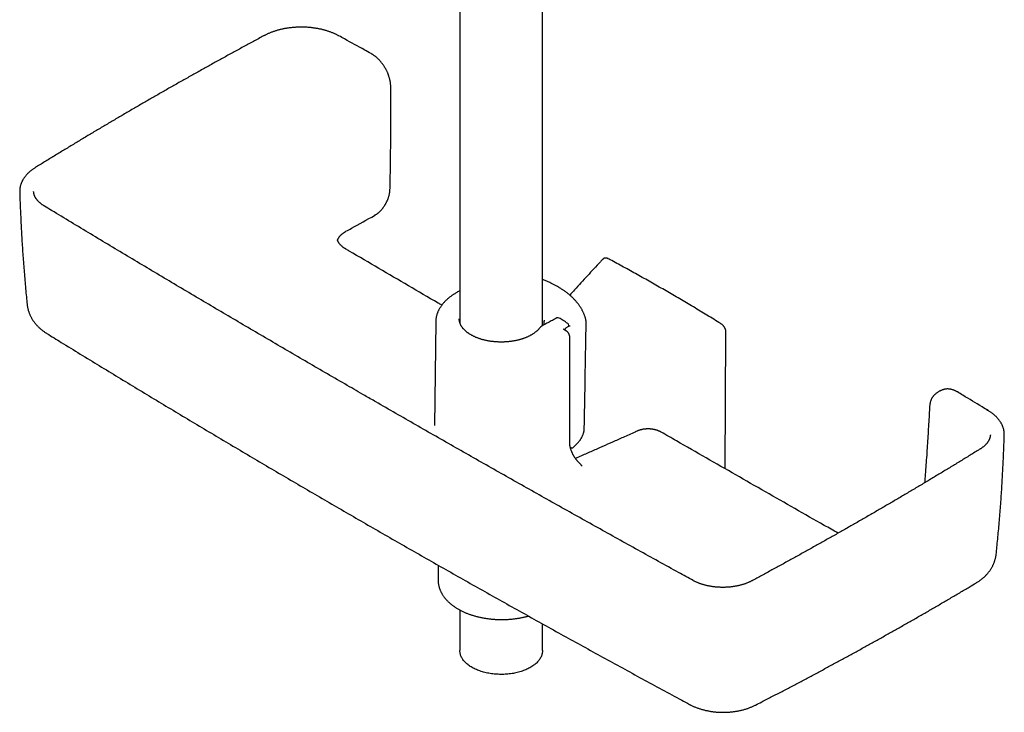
# Model space of a CAD drawing. Header units: millimetres. Extents: x 8 to 761, y 12 to 1609.
# Tile 1 of 88: x 549 to 761, y 110 to 259. Entities that reach past the tile are written whole.
import ezdxf

# ---------------------------------------------------------------- set-up
doc = ezdxf.new("R2010")
doc.units = ezdxf.units.MM

msp = doc.modelspace()

# ---------------------------------------------------------------- linework, layer by layer
at = {"color": 7, "linetype": 'Continuous', "lineweight": 30}
for p, q in [((661.79, 193.15), (661.79, 365.63)), ((643.99, 361.49), (643.99, 193.78)), ((624.88, 251.78), (624.88, 251.78)), ((554.5, 218.92), (554.49, 218.92)), ((617.61, 211.62), (617.61, 211.62)), ((665.13, 201.52), (665.14, 201.52)), ((638.79, 193.96), (638.55, 171.68)), ((662.15, 194.12), (662.15, 194.13)), ((667.46, 192.98), (667.47, 193.21)), ((666.98, 191.97), (666.39, 192.35)), ((666.39, 192.35), (666.39, 192.35)), ((701.17, 162.3), (701.31, 191.71)), ((667.65, 168), (667.66, 190.71)), ((748.36, 179.43), (748.35, 179.43)), ((638.55, 171.68), (638.55, 171.68)), ((668.49, 166.99), (669.32, 167.84)), ((761.25, 169.59), (761.25, 169.59)), ((667.77, 166.97), (667.86, 166.91)), ((756.01, 166.56), (756, 166.55)), ((639.32, 141.55), (639.3, 138.38)), ((694.26, 138.24), (694.25, 138.24)), ((706.93, 138.2), (706.92, 138.2)), ((643.99, 131.9), (643.99, 123.16)), ((661.79, 123.16), (661.79, 128.91))]:
    msp.add_line(p, q, dxfattribs=at)
at = {"color": 7, "linetype": 'Continuous', "lineweight": 30, "flags": 128}
for points in [[(662.14, 193.34), (662.15, 194.08), (662.15, 194.13)], [(671.18, 193.04), (671.19, 193.45), (671.19, 193.82)], [(661.79, 123.16), (661.79, 123.01), (661.78, 122.84), (661.75, 122.67), (661.72, 122.5), (661.67, 122.32), (661.62, 122.15), (661.56, 121.99), (661.48, 121.82), (661.4, 121.65), (661.31, 121.49), (661.21, 121.33), (661.09, 121.17), (660.97, 121.01), (660.84, 120.85), (660.71, 120.7), (660.56, 120.55), (660.4, 120.4), (660.24, 120.26), (660.06, 120.12), (659.88, 119.98), (659.69, 119.85), (659.5, 119.72), (659.29, 119.59), (659.08, 119.47), (658.86, 119.35), (658.64, 119.24), (658.41, 119.13), (658.17, 119.02), (657.92, 118.92), (657.67, 118.83), (657.42, 118.74), (657.16, 118.65), (656.89, 118.57), (656.62, 118.5), (656.35, 118.43), (656.07, 118.36), (655.79, 118.3), (655.51, 118.25), (655.22, 118.2), (654.93, 118.16), (654.64, 118.12), (654.35, 118.09), (654.05, 118.07), (653.75, 118.05), (653.45, 118.03), (653.16, 118.03), (652.86, 118.02), (652.56, 118.03), (652.26, 118.04), (651.96, 118.05), (651.66, 118.07), (651.37, 118.1), (651.08, 118.13), (650.78, 118.17), (650.49, 118.22), (650.21, 118.26), (649.92, 118.32), (649.64, 118.38), (649.37, 118.45), (649.09, 118.52), (648.83, 118.59), (648.56, 118.67), (648.3, 118.76), (648.05, 118.85), (647.8, 118.95), (647.56, 119.05), (647.32, 119.16), (647.09, 119.27), (646.87, 119.38), (646.65, 119.5), (646.44, 119.62), (646.24, 119.75), (646.05, 119.88), (645.86, 120.01), (645.68, 120.15), (645.51, 120.29), (645.35, 120.44), (645.19, 120.59), (645.05, 120.74), (644.91, 120.89), (644.78, 121.05), (644.66, 121.21), (644.55, 121.37), (644.46, 121.53), (644.36, 121.69), (644.28, 121.86), (644.21, 122.03), (644.15, 122.2), (644.1, 122.37), (644.06, 122.54), (644.03, 122.71), (644.01, 122.88), (644, 123.05), (643.99, 123.16)]]:
    msp.add_lwpolyline(points, dxfattribs=at)
at = {"color": 7, "linetype": 'Continuous', "lineweight": 30}
for centre, radius, start, end in [((617.81, 255.31), 0.323, 63.7328, 112.423), ((625.43, 217.22), 0.357, 301.9228, 353.2784), ((647.04, 193.56), 3.18, 163.0567, 170.0088), ((665.13, 194.38), 0.5, 57.8383, 117.8138), ((666.97, 193.22), 0.5, 0, 57.2169), ((666.97, 193.22), 0.5, 359.1341, 0), ((757.62, 174.56), 0.35, 60.925, 110.0976)]:
    msp.add_arc(centre, radius, start, end, dxfattribs=at)
for points, knots in [([(617.95, 255.6), (617.93, 255.61), (617.82, 255.67), (617.65, 255.76), (617.41, 255.88), (617.17, 255.99), (616.91, 256.11), (616.64, 256.22), (616.36, 256.33), (616.08, 256.44), (615.79, 256.54), (615.5, 256.64), (615.21, 256.73), (614.91, 256.81), (614.61, 256.89), (614.31, 256.97), (614, 257.04), (613.69, 257.1), (613.37, 257.16), (613.06, 257.22), (612.73, 257.27), (612.41, 257.31), (612.09, 257.35), (611.77, 257.39), (611.44, 257.42), (611.12, 257.44), (610.79, 257.46), (610.46, 257.47), (610.13, 257.48), (609.8, 257.48), (609.47, 257.48), (609.14, 257.47), (608.81, 257.45), (608.49, 257.43), (608.16, 257.41), (607.84, 257.38), (607.51, 257.34), (607.19, 257.3), (606.87, 257.26), (606.55, 257.21), (606.23, 257.15), (605.92, 257.09), (605.61, 257.02), (605.31, 256.95), (605, 256.87), (604.7, 256.79), (604.4, 256.7), (604.11, 256.61), (603.82, 256.51), (603.54, 256.41), (603.26, 256.31), (602.98, 256.2), (602.71, 256.08), (602.45, 255.96), (602.2, 255.84), (601.99, 255.73), (601.88, 255.67), (601.84, 255.65)], [0, 0, 0, 0, 0.00465, 0.023484, 0.03996, 0.057054, 0.075816, 0.094627, 0.113469, 0.132319, 0.151147, 0.169929, 0.188644, 0.20727, 0.225815, 0.244484, 0.263203, 0.281973, 0.300768, 0.319559, 0.338315, 0.357012, 0.375626, 0.394137, 0.412701, 0.431353, 0.450033, 0.46873, 0.487436, 0.506138, 0.524827, 0.543492, 0.562126, 0.580701, 0.599287, 0.617922, 0.636594, 0.65529, 0.673998, 0.692701, 0.711382, 0.73003, 0.748666, 0.767219, 0.785884, 0.804635, 0.823445, 0.842287, 0.861132, 0.879946, 0.898702, 0.917411, 0.936038, 0.954609, 0.973176, 0.991734, 1, 1, 1, 1]), ([(601.83, 255.65), (601.79, 255.63), (601.02, 255.21), (599.51, 254.4), (597.32, 253.21), (595.13, 252.01), (592.95, 250.81), (590.77, 249.61), (588.61, 248.4), (586.45, 247.19), (584.29, 245.98), (582.14, 244.76), (580, 243.54), (577.86, 242.31), (575.73, 241.09), (573.61, 239.85), (571.49, 238.62), (569.38, 237.38), (567.28, 236.13), (565.18, 234.89), (563.09, 233.64), (561.01, 232.38), (558.93, 231.12), (556.86, 229.86), (554.8, 228.6), (553.37, 227.72), (552.63, 227.27), (552.57, 227.23)], [0, 0, 0, 0, 0.002282, 0.045491, 0.088733, 0.131999, 0.175278, 0.218526, 0.261752, 0.304977, 0.348204, 0.391431, 0.434657, 0.477884, 0.52111, 0.564335, 0.60756, 0.650786, 0.694011, 0.737236, 0.780461, 0.823687, 0.866912, 0.910139, 0.953365, 0.996143, 1, 1, 1, 1]), ([(624.88, 251.78), (624.41, 252.03), (622.51, 253.08), (620.21, 254.36), (618.36, 255.37), (617.95, 255.6)], [0, 0, 0, 0, 0.200607, 0.8252, 1, 1, 1, 1]), ([(629.11, 244.63), (629.11, 244.63), (629.11, 244.69), (629.1, 244.82), (629.09, 245), (629.08, 245.2), (629.05, 245.41), (629.02, 245.63), (628.98, 245.85), (628.94, 246.06), (628.89, 246.28), (628.83, 246.51), (628.76, 246.73), (628.69, 246.95), (628.61, 247.17), (628.53, 247.39), (628.44, 247.6), (628.35, 247.82), (628.25, 248.03), (628.14, 248.25), (628.03, 248.46), (627.91, 248.66), (627.79, 248.86), (627.67, 249.06), (627.54, 249.25), (627.41, 249.45), (627.27, 249.63), (627.12, 249.82), (626.98, 250), (626.83, 250.17), (626.67, 250.34), (626.51, 250.51), (626.35, 250.67), (626.18, 250.83), (626.01, 250.98), (625.84, 251.12), (625.67, 251.26), (625.49, 251.39), (625.33, 251.5), (625.17, 251.6), (625.03, 251.69), (624.93, 251.75), (624.88, 251.78), (624.88, 251.78)], [0, 0, 0, 0, 0.000388, 0.023513, 0.046306, 0.070322, 0.0965, 0.122724, 0.14899, 0.175287, 0.201607, 0.227939, 0.254272, 0.280595, 0.306902, 0.333182, 0.359429, 0.385635, 0.411795, 0.437905, 0.463961, 0.489966, 0.515807, 0.541455, 0.567188, 0.593008, 0.618919, 0.644921, 0.671014, 0.697194, 0.72346, 0.749805, 0.776224, 0.80271, 0.829256, 0.855852, 0.882492, 0.909164, 0.93594, 0.956489, 0.977431, 0.999489, 1, 1, 1, 1]), ([(628.94, 222.61), (628.95, 222.69), (628.97, 223.49), (629, 225.01), (629.03, 227.16), (629.07, 229.3), (629.09, 231.45), (629.11, 233.59), (629.12, 235.72), (629.13, 237.85), (629.13, 239.97), (629.12, 242.09), (629.11, 243.64), (629.11, 244.49), (629.1, 244.63)], [0, 0, 0, 0, 0.011431, 0.108279, 0.205284, 0.302387, 0.399525, 0.496618, 0.593602, 0.690274, 0.787005, 0.883778, 0.980509, 1, 1, 1, 1]), ([(552.56, 227.22), (552.54, 227.21), (552.44, 227.15), (552.27, 227.04), (552.06, 226.89), (551.85, 226.74), (551.65, 226.58), (551.45, 226.42), (551.25, 226.26), (551.07, 226.09), (550.89, 225.91), (550.72, 225.74), (550.56, 225.56), (550.41, 225.37), (550.26, 225.19), (550.13, 225), (550, 224.81), (549.89, 224.62), (549.78, 224.43), (549.68, 224.23), (549.58, 224.03), (549.5, 223.84), (549.43, 223.64), (549.37, 223.44), (549.31, 223.24), (549.27, 223.03), (549.23, 222.83), (549.21, 222.63), (549.19, 222.43), (549.18, 222.22), (549.18, 222.08), (549.18, 222), (549.18, 222)], [0, 0, 0, 0, 0.00982, 0.045991, 0.082374, 0.116356, 0.152278, 0.188356, 0.224551, 0.260811, 0.297079, 0.333284, 0.369366, 0.405266, 0.440983, 0.476296, 0.5117, 0.547161, 0.582609, 0.617974, 0.653193, 0.688211, 0.722973, 0.757424, 0.791471, 0.825687, 0.85987, 0.894016, 0.928123, 0.962191, 0.996221, 1, 1, 1, 1]), ([(549.18, 222), (549.19, 221.83), (549.21, 221.06), (549.26, 219.71), (549.33, 217.94), (549.41, 216.17), (549.5, 214.4), (549.6, 212.63), (549.7, 210.86), (549.82, 209.09), (549.94, 207.32), (550.08, 205.56), (550.22, 203.79), (550.37, 202.02), (550.53, 200.25), (550.67, 198.83), (550.75, 198.01), (550.78, 197.77)], [0, 0, 0, 0, 0.021433, 0.094366, 0.167332, 0.240321, 0.313323, 0.386328, 0.459323, 0.532298, 0.605242, 0.678132, 0.751052, 0.824158, 0.897245, 0.970315, 1, 1, 1, 1]), ([(554.5, 218.92), (554.46, 218.94), (554.36, 219.01), (554.2, 219.11), (554.03, 219.22), (553.87, 219.34), (553.71, 219.46), (553.56, 219.59), (553.42, 219.72), (553.28, 219.85), (553.15, 219.98), (553.03, 220.11), (552.92, 220.25), (552.82, 220.38), (552.72, 220.52), (552.63, 220.66), (552.55, 220.8), (552.47, 220.94), (552.41, 221.08), (552.35, 221.22), (552.3, 221.36), (552.26, 221.5), (552.23, 221.65), (552.2, 221.79), (552.19, 221.93), (552.19, 222.02), (552.18, 222.05)], [0, 0, 0, 0, 0.026546, 0.066609, 0.106961, 0.147712, 0.188734, 0.230607, 0.272585, 0.314579, 0.35647, 0.398176, 0.439618, 0.480857, 0.523479, 0.566266, 0.609341, 0.652645, 0.696128, 0.739743, 0.78345, 0.82732, 0.872676, 0.918125, 0.964064, 1, 1, 1, 1]), ([(625.63, 216.92), (625.66, 216.94), (625.73, 216.97), (625.85, 217.05), (626, 217.15), (626.16, 217.26), (626.31, 217.38), (626.47, 217.5), (626.61, 217.63), (626.76, 217.77), (626.9, 217.91), (627.04, 218.06), (627.18, 218.22), (627.31, 218.38), (627.44, 218.55), (627.57, 218.72), (627.69, 218.89), (627.8, 219.07), (627.91, 219.25), (628.02, 219.43), (628.12, 219.62), (628.22, 219.81), (628.31, 220), (628.4, 220.19), (628.48, 220.39), (628.55, 220.58), (628.62, 220.78), (628.68, 220.98), (628.74, 221.18), (628.79, 221.38), (628.83, 221.58), (628.87, 221.78), (628.9, 221.98), (628.92, 222.17), (628.94, 222.37), (628.94, 222.5), (628.94, 222.57), (628.94, 222.58)], [0, 0, 0, 0, 0.01501, 0.03959, 0.069865, 0.100131, 0.130276, 0.160203, 0.189839, 0.21951, 0.249511, 0.279536, 0.309563, 0.339578, 0.369567, 0.399519, 0.429423, 0.459274, 0.489066, 0.518713, 0.548302, 0.577972, 0.60763, 0.637336, 0.667146, 0.697092, 0.726672, 0.756513, 0.786524, 0.816614, 0.846743, 0.877086, 0.9068, 0.93675, 0.966858, 0.997052, 1, 1, 1, 1]), ([(623.53, 178.09), (622.27, 178.82), (619.58, 180.38), (615.46, 182.76), (611.18, 185.25), (606.91, 187.74), (602.64, 190.24), (598.37, 192.74), (594.11, 195.25), (589.86, 197.76), (585.61, 200.27), (581.37, 202.79), (577.13, 205.31), (572.9, 207.84), (568.67, 210.37), (564.45, 212.91), (560.24, 215.45), (556.93, 217.45), (555.02, 218.61), (554.5, 218.92)], [0, 0, 0, 0, 0.054231, 0.115616, 0.177051, 0.23853, 0.300044, 0.361585, 0.423146, 0.48472, 0.546296, 0.607867, 0.669392, 0.731007, 0.792651, 0.854282, 0.915859, 0.977348, 1, 1, 1, 1]), ([(619.46, 213.49), (619.86, 213.71), (621.91, 214.85), (623.96, 215.99), (625.62, 216.91)], [0, 0, 0, 0, 0.192926, 1, 1, 1, 1]), ([(617.64, 211.55), (617.64, 211.55), (617.65, 211.59), (617.68, 211.68), (617.73, 211.8), (617.79, 211.92), (617.85, 212.04), (617.92, 212.16), (618, 212.27), (618.09, 212.38), (618.18, 212.5), (618.29, 212.61), (618.4, 212.72), (618.51, 212.83), (618.63, 212.93), (618.76, 213.03), (618.9, 213.14), (619.04, 213.24), (619.19, 213.33), (619.33, 213.41), (619.42, 213.47), (619.46, 213.49)], [0, 0, 0, 0, 0.002077, 0.064967, 0.126881, 0.187711, 0.247459, 0.304677, 0.361103, 0.417635, 0.47423, 0.530815, 0.587267, 0.643475, 0.693423, 0.745374, 0.801445, 0.857054, 0.912354, 0.957292, 1, 1, 1, 1]), ([(619.45, 209.65), (619.41, 209.67), (619.34, 209.72), (619.22, 209.79), (619.09, 209.87), (618.96, 209.97), (618.81, 210.07), (618.68, 210.18), (618.55, 210.3), (618.42, 210.41), (618.31, 210.52), (618.21, 210.63), (618.11, 210.74), (618.02, 210.86), (617.94, 210.97), (617.86, 211.09), (617.79, 211.21), (617.73, 211.33), (617.68, 211.45), (617.64, 211.55), (617.62, 211.6), (617.62, 211.62)], [0, 0, 0, 0, 0.037223, 0.077665, 0.1207, 0.174219, 0.230493, 0.286784, 0.3432, 0.3999, 0.45705, 0.508682, 0.562929, 0.620534, 0.67833, 0.736223, 0.794119, 0.851955, 0.910624, 0.971867, 1, 1, 1, 1]), ([(640.09, 197.58), (639.83, 197.73), (637.43, 199.13), (632.92, 201.77), (626.54, 205.49), (622.05, 208.12), (619.69, 209.51), (619.45, 209.65)], [0, 0, 0, 0, 0.0384925, 0.3477767, 0.6566775, 0.9649485, 1, 1, 1, 1]), ([(674.75, 207.45), (674.58, 207.27), (673.95, 206.6), (672.85, 205.42), (671.46, 203.91), (670.07, 202.4), (668.81, 201.01), (668.01, 200.12), (667.67, 199.74)], [0, 0, 0, 0, 0.069448, 0.265244, 0.461203, 0.657331, 0.853632, 1, 1, 1, 1]), ([(675.94, 207.58), (675.92, 207.59), (675.86, 207.62), (675.78, 207.66), (675.68, 207.69), (675.59, 207.71), (675.49, 207.72), (675.4, 207.73), (675.3, 207.72), (675.21, 207.71), (675.12, 207.69), (675.03, 207.65), (674.95, 207.61), (674.88, 207.57), (674.81, 207.51), (674.77, 207.47), (674.75, 207.45), (674.75, 207.45)], [0, 0, 0, 0, 0.051461, 0.13454, 0.208146, 0.27964, 0.356256, 0.431807, 0.505935, 0.578707, 0.650281, 0.72087, 0.790723, 0.86011, 0.929077, 0.997415, 1, 1, 1, 1]), ([(700.35, 193.49), (700.15, 193.61), (699.48, 194.03), (698.31, 194.75), (696.84, 195.64), (695.38, 196.53), (693.91, 197.41), (692.45, 198.28), (690.98, 199.14), (689.52, 200), (688.05, 200.85), (686.59, 201.69), (685.12, 202.52), (683.66, 203.35), (682.19, 204.17), (680.73, 204.98), (679.26, 205.79), (677.8, 206.58), (676.69, 207.18), (676.07, 207.51), (675.94, 207.58)], [0, 0, 0, 0, 0.023534, 0.083535, 0.143539, 0.203547, 0.263558, 0.323571, 0.383587, 0.443604, 0.503622, 0.563641, 0.62366, 0.683679, 0.743697, 0.803713, 0.863727, 0.923739, 0.983748, 1, 1, 1, 1]), ([(665.13, 201.52), (665.11, 201.54), (664.98, 201.61), (664.75, 201.74), (664.46, 201.9), (664.17, 202.05), (663.87, 202.2), (663.55, 202.35), (663.22, 202.5), (662.87, 202.65), (662.52, 202.8), (662.16, 202.94), (661.92, 203.03), (661.79, 203.08), (661.79, 203.08)], [0, 0, 0, 0, 0.025466, 0.127794, 0.220384, 0.305946, 0.396878, 0.493406, 0.594608, 0.69579, 0.797009, 0.898315, 0.99977, 1, 1, 1, 1]), ([(671.14, 194.33), (671.13, 194.37), (671.11, 194.49), (671.06, 194.69), (670.99, 194.94), (670.91, 195.19), (670.82, 195.44), (670.72, 195.69), (670.61, 195.95), (670.49, 196.2), (670.37, 196.45), (670.23, 196.69), (670.09, 196.94), (669.94, 197.18), (669.78, 197.42), (669.61, 197.66), (669.43, 197.9), (669.24, 198.14), (669.05, 198.37), (668.84, 198.6), (668.63, 198.83), (668.41, 199.06), (668.18, 199.28), (667.95, 199.5), (667.71, 199.71), (667.46, 199.92), (667.2, 200.13), (666.94, 200.34), (666.66, 200.54), (666.4, 200.72), (666.15, 200.89), (665.9, 201.06), (665.61, 201.24), (665.35, 201.4), (665.19, 201.49), (665.14, 201.52)], [0, 0, 0, 0, 0.0120257, 0.0425716, 0.0722247, 0.1024649, 0.1337337, 0.1649726, 0.1962066, 0.2274543, 0.258736, 0.2900738, 0.3214889, 0.3530018, 0.3846322, 0.4163989, 0.4483205, 0.4804186, 0.5121315, 0.5441115, 0.5761746, 0.6082738, 0.6403524, 0.6723567, 0.7042477, 0.7363944, 0.7684685, 0.8005501, 0.8326509, 0.8647891, 0.8911802, 0.917721, 0.9488291, 0.9831308, 1, 1, 1, 1]), ([(642.76, 199.96), (642.71, 199.93), (642.58, 199.85), (642.38, 199.71), (642.14, 199.54), (641.9, 199.37), (641.68, 199.2), (641.46, 199.02), (641.25, 198.83), (641.05, 198.65), (640.85, 198.46), (640.67, 198.26), (640.49, 198.07), (640.32, 197.87), (640.16, 197.67), (640, 197.46), (639.86, 197.25), (639.72, 197.04), (639.6, 196.83), (639.48, 196.62), (639.37, 196.4), (639.27, 196.18), (639.18, 195.96), (639.1, 195.75), (639.03, 195.52), (638.97, 195.3), (638.92, 195.08), (638.87, 194.86), (638.84, 194.64), (638.81, 194.41), (638.8, 194.19), (638.79, 194.04), (638.79, 193.96), (638.79, 193.96)], [0, 0, 0, 0, 0.018596, 0.053528, 0.088464, 0.123387, 0.158291, 0.193167, 0.228005, 0.262795, 0.297527, 0.332189, 0.366768, 0.401252, 0.435629, 0.469888, 0.504016, 0.538005, 0.571847, 0.605534, 0.639063, 0.672433, 0.705643, 0.738698, 0.771604, 0.804368, 0.837003, 0.869522, 0.901939, 0.934272, 0.966539, 0.998759, 1, 1, 1, 1]), ([(643.99, 200.73), (643.77, 200.59), (643.36, 200.34), (642.95, 200.08), (642.76, 199.96)], [0, 0, 0, 0, 0.531897, 1, 1, 1, 1]), ([(550.78, 197.77), (550.79, 197.7), (550.8, 197.54), (550.84, 197.3), (550.88, 197.05), (550.94, 196.8), (551, 196.55), (551.08, 196.31), (551.16, 196.06), (551.25, 195.82), (551.35, 195.58), (551.45, 195.34), (551.57, 195.1), (551.69, 194.87), (551.82, 194.64), (551.97, 194.41), (552.11, 194.19), (552.27, 193.97), (552.44, 193.75), (552.61, 193.53), (552.8, 193.32), (552.99, 193.12), (553.19, 192.91), (553.39, 192.71), (553.61, 192.52), (553.83, 192.33), (554.06, 192.15), (554.3, 191.96), (554.55, 191.79), (554.8, 191.62), (554.97, 191.51), (555.05, 191.46)], [0, 0, 0, 0, 0.027058, 0.059277, 0.091565, 0.12394, 0.156417, 0.189011, 0.221737, 0.254613, 0.287654, 0.320875, 0.354294, 0.387925, 0.421784, 0.455884, 0.490239, 0.52486, 0.559759, 0.594941, 0.630413, 0.666177, 0.702232, 0.738596, 0.775092, 0.812011, 0.849443, 0.887306, 0.925501, 0.96392, 1, 1, 1, 1]), ([(661.21, 192.69), (661.19, 192.67), (661.13, 192.6), (661.03, 192.48), (660.91, 192.34), (660.77, 192.2), (660.63, 192.07), (660.48, 191.94), (660.33, 191.8), (660.16, 191.68), (659.99, 191.55), (659.81, 191.43), (659.63, 191.31), (659.43, 191.19), (659.23, 191.08), (659.03, 190.97), (658.82, 190.87), (658.6, 190.76), (658.38, 190.66), (658.15, 190.57), (657.91, 190.48), (657.67, 190.39), (657.43, 190.31), (657.18, 190.23), (656.93, 190.16), (656.67, 190.09), (656.41, 190.02), (656.14, 189.96), (655.88, 189.91), (655.6, 189.86), (655.33, 189.81), (655.05, 189.77), (654.77, 189.73), (654.49, 189.7), (654.21, 189.68), (653.93, 189.66), (653.64, 189.64), (653.35, 189.63), (653.07, 189.62), (652.78, 189.62), (652.5, 189.63), (652.21, 189.64), (651.92, 189.65), (651.64, 189.67), (651.36, 189.7), (651.08, 189.73), (650.8, 189.76), (650.52, 189.8), (650.24, 189.85), (649.97, 189.9), (649.7, 189.95), (649.44, 190.01), (649.17, 190.07), (648.92, 190.14), (648.66, 190.21), (648.41, 190.29), (648.17, 190.37), (647.93, 190.46), (647.69, 190.55), (647.46, 190.64), (647.24, 190.74), (647.02, 190.84), (646.8, 190.95), (646.6, 191.06), (646.4, 191.17), (646.2, 191.29), (646.02, 191.4), (645.84, 191.52), (645.66, 191.65), (645.5, 191.78), (645.34, 191.91), (645.19, 192.04), (645.05, 192.17), (644.91, 192.31), (644.78, 192.44), (644.66, 192.58), (644.55, 192.73), (644.45, 192.87), (644.35, 193.01), (644.27, 193.16), (644.19, 193.3), (644.12, 193.45), (644.05, 193.6), (644, 193.75), (643.95, 193.9), (643.92, 194.06), (643.89, 194.21), (643.87, 194.36), (643.86, 194.5), (643.86, 194.59), (643.86, 194.63)], [0, 0, 0, 0, 0.005913, 0.017391, 0.028846, 0.040276, 0.051687, 0.063082, 0.074465, 0.085841, 0.097212, 0.10858, 0.119947, 0.131314, 0.142683, 0.154054, 0.165429, 0.176809, 0.188192, 0.199581, 0.210975, 0.222374, 0.233778, 0.245187, 0.256601, 0.26802, 0.279444, 0.290871, 0.302303, 0.313738, 0.325177, 0.336619, 0.348064, 0.359511, 0.37096, 0.382411, 0.393864, 0.405317, 0.416771, 0.428226, 0.439681, 0.451135, 0.462588, 0.474041, 0.485492, 0.496941, 0.508388, 0.519833, 0.531274, 0.542713, 0.554148, 0.565579, 0.577006, 0.588429, 0.599847, 0.61126, 0.622667, 0.634069, 0.645466, 0.656857, 0.668243, 0.679622, 0.690997, 0.702366, 0.71373, 0.72509, 0.736446, 0.747801, 0.759154, 0.770507, 0.781862, 0.793222, 0.804588, 0.815964, 0.827355, 0.838764, 0.850196, 0.861658, 0.873154, 0.884693, 0.896281, 0.907925, 0.919631, 0.931406, 0.943253, 0.955173, 0.967164, 0.97922, 0.99133, 1, 1, 1, 1]), ([(661.67, 193.08), (661.64, 193.06), (661.57, 193.02), (661.48, 192.95), (661.38, 192.88), (661.3, 192.8), (661.24, 192.74), (661.22, 192.7), (661.21, 192.69)], [0, 0, 0, 0, 0.182922, 0.377677, 0.571823, 0.764254, 0.953877, 1, 1, 1, 1]), ([(664.9, 194.83), (664.73, 194.74), (664.25, 194.48), (663.45, 194.05), (662.54, 193.56), (661.95, 193.23), (661.67, 193.08)], [0, 0, 0, 0, 0.155239, 0.450113, 0.744987, 1, 1, 1, 1]), ([(662.16, 194.32), (662.16, 194.29), (662.16, 194.23), (662.15, 194.18), (662.15, 194.16)], [0, 0, 0, 0, 0.56168, 1, 1, 1, 1]), ([(662.15, 194.16), (662.15, 194.15), (662.15, 194.13), (662.15, 194.12), (662.15, 194.12)], [0, 0, 0, 0, 0.929171, 1, 1, 1, 1]), ([(667.24, 193.64), (667.07, 193.74), (666.59, 194.05), (665.97, 194.44), (665.53, 194.73), (665.4, 194.81)], [0, 0, 0, 0, 0.272142, 0.789104, 1, 1, 1, 1]), ([(667.64, 193.08), (667.47, 192.99), (667.23, 192.86), (666.99, 192.73), (666.91, 192.69)], [0, 0, 0, 0, 0.691692, 1, 1, 1, 1]), ([(667.67, 193.09), (667.67, 193.09), (667.67, 193.09), (667.66, 193.09), (667.65, 193.08), (667.64, 193.08), (667.64, 193.08)], [0, 0, 0, 0, 0.112672, 0.446441, 0.801673, 1, 1, 1, 1]), ([(670.79, 171.06), (670.85, 174.27), (670.97, 180.93), (671.1, 188.26), (671.17, 192.37), (671.18, 193.04)], [0, 0, 0, 0, 0.438599, 0.908936, 1, 1, 1, 1]), ([(671.19, 193.82), (671.19, 193.83), (671.2, 193.88), (671.19, 193.98), (671.18, 194.12), (671.16, 194.24), (671.15, 194.31), (671.14, 194.34)], [0, 0, 0, 0, 0.049058, 0.320232, 0.591062, 0.860625, 1, 1, 1, 1]), ([(701.31, 191.71), (701.31, 191.71), (701.31, 191.75), (701.31, 191.82), (701.3, 191.94), (701.28, 192.06), (701.25, 192.18), (701.22, 192.29), (701.18, 192.41), (701.14, 192.52), (701.09, 192.63), (701.03, 192.74), (700.97, 192.84), (700.91, 192.94), (700.84, 193.04), (700.76, 193.13), (700.68, 193.22), (700.6, 193.3), (700.51, 193.38), (700.43, 193.44), (700.37, 193.48), (700.35, 193.49)], [0, 0, 0, 0, 0.000596, 0.058782, 0.11729, 0.175645, 0.233595, 0.290991, 0.347772, 0.403943, 0.459565, 0.514626, 0.569122, 0.623994, 0.679251, 0.734825, 0.790657, 0.846641, 0.901096, 0.95626, 1, 1, 1, 1]), ([(555.05, 191.46), (556.08, 190.83), (558.46, 189.36), (562.22, 187.05), (566.31, 184.55), (570.4, 182.06), (574.51, 179.57), (578.61, 177.09), (582.73, 174.61), (586.85, 172.14), (590.98, 169.68), (595.11, 167.22), (599.25, 164.77), (603.39, 162.33), (607.54, 159.89), (611.7, 157.46), (615.86, 155.03), (620.03, 152.61), (624.2, 150.2), (628.38, 147.79), (632.57, 145.39), (636.76, 143), (640.96, 140.61), (645.16, 138.23), (649.37, 135.86), (653.59, 133.49), (657.81, 131.13), (662.03, 128.77), (666.26, 126.42), (670.5, 124.08), (674.75, 121.75), (678.99, 119.42), (683.25, 117.09), (687.51, 114.78), (690.91, 112.94), (692.88, 111.87), (693.44, 111.57)], [0, 0, 0, 0, 0.0228386, 0.0530008, 0.0831615, 0.1133278, 0.1434945, 0.1736612, 0.2038281, 0.2339953, 0.2641629, 0.2943309, 0.3244995, 0.3546688, 0.3848389, 0.4150099, 0.445182, 0.4753551, 0.5055295, 0.5357052, 0.5658801, 0.596054, 0.6262269, 0.6563991, 0.6865705, 0.7167413, 0.7469116, 0.7770816, 0.8072512, 0.8374207, 0.8675901, 0.8977595, 0.927929, 0.9580984, 0.9882584, 1, 1, 1, 1]), ([(666.4, 192.35), (666.39, 192.35), (666.37, 192.36), (666.35, 192.38), (666.33, 192.4), (666.32, 192.41), (666.32, 192.42), (666.32, 192.42), (666.32, 192.42)], [0, 0, 0, 0, 0.102774, 0.310858, 0.517687, 0.722643, 0.926771, 1, 1, 1, 1]), ([(666.91, 192.69), (666.91, 192.69), (666.88, 192.67), (666.83, 192.64), (666.76, 192.59), (666.71, 192.54), (666.66, 192.48), (666.62, 192.42), (666.58, 192.35), (666.56, 192.29), (666.55, 192.26), (666.55, 192.25)], [0, 0, 0, 0, 0.034845, 0.171932, 0.304706, 0.434024, 0.561272, 0.685903, 0.808715, 0.943952, 1, 1, 1, 1]), ([(667.66, 190.71), (667.66, 190.74), (667.66, 190.8), (667.65, 190.89), (667.63, 190.99), (667.6, 191.09), (667.57, 191.19), (667.53, 191.29), (667.49, 191.38), (667.44, 191.47), (667.38, 191.56), (667.32, 191.64), (667.25, 191.73), (667.18, 191.8), (667.1, 191.87), (667.04, 191.93), (666.99, 191.95), (666.97, 191.97)], [0, 0, 0, 0, 0.056506, 0.125776, 0.194215, 0.264133, 0.333601, 0.401843, 0.470844, 0.540021, 0.608864, 0.677389, 0.747126, 0.817854, 0.887777, 0.959071, 1, 1, 1, 1]), ([(746.15, 178.18), (746.14, 178.17), (746.1, 178.13), (746.02, 178.05), (745.92, 177.92), (745.83, 177.79), (745.74, 177.66), (745.65, 177.51), (745.57, 177.36), (745.5, 177.21), (745.43, 177.04), (745.38, 176.87), (745.32, 176.7), (745.28, 176.52), (745.24, 176.33), (745.21, 176.14), (745.18, 175.95), (745.17, 175.78), (745.16, 175.67), (745.16, 175.64), (745.16, 175.64)], [0, 0, 0, 0, 0.010211, 0.070257, 0.13076, 0.191788, 0.253384, 0.315571, 0.378351, 0.441709, 0.50561, 0.570006, 0.634834, 0.700027, 0.765514, 0.831225, 0.897098, 0.963078, 0.998418, 1, 1, 1, 1]), ([(748.35, 179.43), (748.31, 179.42), (748.24, 179.4), (748.14, 179.37), (748.07, 179.35), (748.01, 179.33), (747.96, 179.32), (747.84, 179.27), (747.69, 179.22), (747.51, 179.14), (747.35, 179.06), (747.16, 178.96), (746.97, 178.84), (746.78, 178.71), (746.59, 178.57), (746.46, 178.46), (746.36, 178.38), (746.3, 178.32), (746.23, 178.26), (746.18, 178.21), (746.15, 178.18)], [0, 0, 0, 0, 0.046794, 0.088245, 0.117469, 0.138533, 0.159673, 0.181123, 0.282615, 0.344763, 0.416595, 0.492051, 0.58754, 0.67852, 0.759908, 0.863948, 0.884831, 0.914828, 0.955622, 1, 1, 1, 1]), ([(751.17, 178.87), (751.14, 178.89), (751.05, 178.94), (750.92, 179.01), (750.77, 179.09), (750.64, 179.15), (750.5, 179.21), (750.33, 179.28), (750.16, 179.34), (749.98, 179.39), (749.8, 179.44), (749.62, 179.47), (749.45, 179.5), (749.28, 179.51), (749.1, 179.52), (748.94, 179.52), (748.77, 179.51), (748.61, 179.49), (748.47, 179.46), (748.39, 179.44), (748.36, 179.43)], [0, 0, 0, 0, 0.0299683, 0.0950498, 0.142861, 0.1883014, 0.2335457, 0.2963888, 0.3591584, 0.4217576, 0.4840986, 0.546091, 0.6076463, 0.6686838, 0.7291359, 0.7889528, 0.8481053, 0.9065873, 0.9644145, 1, 1, 1, 1]), ([(757.78, 174.87), (757.35, 175.14), (755.54, 176.23), (753.33, 177.57), (751.56, 178.63), (751.17, 178.87)], [0, 0, 0, 0, 0.197571, 0.821806, 1, 1, 1, 1]), ([(694.25, 138.24), (693.21, 138.82), (690.7, 140.2), (686.75, 142.38), (682.37, 144.8), (678, 147.23), (673.63, 149.66), (669.26, 152.1), (664.89, 154.55), (660.53, 157), (656.18, 159.45), (651.83, 161.91), (647.48, 164.38), (643.15, 166.85), (638.81, 169.32), (634.49, 171.79), (630.18, 174.27), (626.53, 176.37), (624.31, 177.64), (623.53, 178.09)], [0, 0, 0, 0, 0.043808, 0.104973, 0.166282, 0.227703, 0.289202, 0.350746, 0.412292, 0.473801, 0.535422, 0.597039, 0.65866, 0.720276, 0.781877, 0.843457, 0.905007, 0.96652, 1, 1, 1, 1]), ([(745.16, 175.63), (745.15, 175.58), (745.12, 174.85), (745.04, 173.44), (744.92, 171.4), (744.8, 169.35), (744.67, 167.3), (744.54, 165.24), (744.39, 163.18), (744.25, 161.2), (744.15, 159.91), (744.11, 159.31)], [0, 0, 0, 0, 0.009789, 0.134939, 0.260472, 0.386288, 0.512288, 0.638366, 0.764386, 0.889857, 1, 1, 1, 1]), ([(761.26, 169.59), (761.26, 169.6), (761.26, 169.68), (761.26, 169.82), (761.25, 170.03), (761.23, 170.23), (761.21, 170.43), (761.17, 170.63), (761.13, 170.83), (761.07, 171.03), (761.01, 171.23), (760.94, 171.43), (760.86, 171.62), (760.77, 171.82), (760.67, 172.01), (760.56, 172.2), (760.44, 172.39), (760.32, 172.58), (760.19, 172.77), (760.04, 172.95), (759.9, 173.13), (759.74, 173.31), (759.57, 173.48), (759.39, 173.66), (759.21, 173.83), (759.02, 173.99), (758.82, 174.16), (758.61, 174.32), (758.4, 174.47), (758.18, 174.62), (757.98, 174.75), (757.85, 174.84), (757.79, 174.87)], [0, 0, 0, 0, 0.005271, 0.038725, 0.072212, 0.105733, 0.139292, 0.172889, 0.206523, 0.240193, 0.27391, 0.307565, 0.341489, 0.375705, 0.410166, 0.444821, 0.479614, 0.514486, 0.549375, 0.584204, 0.61894, 0.653832, 0.689213, 0.724778, 0.760466, 0.796221, 0.831978, 0.867672, 0.903251, 0.938611, 0.974653, 1, 1, 1, 1]), ([(682.16, 170.44), (682.01, 170.37), (681.01, 169.92), (679.24, 169.13), (676.92, 168.09), (674.7, 167.11), (672.47, 166.12), (670.52, 165.27), (669.3, 164.74), (668.87, 164.55)], [0, 0, 0, 0, 0.033496, 0.227385, 0.400228, 0.559924, 0.728577, 0.902052, 1, 1, 1, 1]), ([(669.32, 167.85), (669.32, 167.85), (669.37, 167.9), (669.47, 168.01), (669.61, 168.17), (669.75, 168.34), (669.88, 168.51), (670, 168.68), (670.11, 168.86), (670.22, 169.04), (670.31, 169.22), (670.4, 169.41), (670.48, 169.59), (670.55, 169.78), (670.61, 169.97), (670.67, 170.15), (670.71, 170.34), (670.75, 170.53), (670.77, 170.71), (670.79, 170.89), (670.79, 171.01), (670.79, 171.06)], [0, 0, 0, 0, 0.00114, 0.057884, 0.114698, 0.171556, 0.228421, 0.285258, 0.342032, 0.398708, 0.45525, 0.511624, 0.567794, 0.623734, 0.679359, 0.734519, 0.789437, 0.844068, 0.89837, 0.952309, 1, 1, 1, 1]), ([(687.32, 170.24), (687.29, 170.26), (687.21, 170.3), (687.09, 170.36), (686.95, 170.43), (686.8, 170.49), (686.63, 170.56), (686.46, 170.62), (686.28, 170.67), (686.1, 170.72), (685.92, 170.77), (685.73, 170.8), (685.54, 170.84), (685.35, 170.86), (685.16, 170.88), (684.97, 170.9), (684.78, 170.91), (684.59, 170.91), (684.4, 170.91), (684.21, 170.91), (684.02, 170.89), (683.83, 170.88), (683.64, 170.85), (683.45, 170.83), (683.26, 170.79), (683.08, 170.75), (682.9, 170.71), (682.73, 170.66), (682.57, 170.6), (682.42, 170.55), (682.28, 170.49), (682.2, 170.46), (682.16, 170.44)], [0, 0, 0, 0, 0.025168, 0.054198, 0.082569, 0.117619, 0.152718, 0.18785, 0.222975, 0.258062, 0.293083, 0.328013, 0.36283, 0.397513, 0.432048, 0.466424, 0.500709, 0.534451, 0.568427, 0.602643, 0.637079, 0.671706, 0.706496, 0.741412, 0.776418, 0.811479, 0.84655, 0.881596, 0.912175, 0.944634, 0.97487, 1, 1, 1, 1]), ([(725.46, 148.45), (724.47, 149.01), (721.37, 150.77), (716.15, 153.74), (709.8, 157.37), (703.42, 161.01), (697.04, 164.66), (691.68, 167.74), (688.44, 169.6), (687.33, 170.24)], [0, 0, 0, 0, 0.07789, 0.24393, 0.410681, 0.577916, 0.745392, 0.912512, 1, 1, 1, 1]), ([(669.74, 163.55), (669.71, 163.57), (669.64, 163.64), (669.53, 163.75), (669.41, 163.88), (669.29, 164.01), (669.17, 164.15), (669.05, 164.3), (668.94, 164.45), (668.83, 164.61), (668.72, 164.76), (668.62, 164.92), (668.53, 165.08), (668.43, 165.25), (668.35, 165.41), (668.26, 165.58), (668.18, 165.76), (668.11, 165.93), (668.04, 166.11), (667.97, 166.28), (667.91, 166.46), (667.86, 166.63), (667.81, 166.8), (667.77, 166.97), (667.74, 167.14), (667.71, 167.3), (667.69, 167.46), (667.67, 167.62), (667.66, 167.78), (667.65, 167.9), (667.65, 167.97), (667.65, 168)], [0, 0, 0, 0, 0.022378, 0.058014, 0.093865, 0.129864, 0.165936, 0.201999, 0.237965, 0.273762, 0.309329, 0.344612, 0.379704, 0.414942, 0.450488, 0.486285, 0.522269, 0.558372, 0.594521, 0.630623, 0.666599, 0.702377, 0.737893, 0.773087, 0.807922, 0.8427, 0.877935, 0.9132, 0.948479, 0.98375, 1, 1, 1, 1]), ([(758.26, 169.65), (758.25, 169.61), (758.25, 169.51), (758.23, 169.37), (758.21, 169.23), (758.17, 169.08), (758.13, 168.93), (758.08, 168.78), (758.02, 168.64), (757.95, 168.5), (757.87, 168.36), (757.79, 168.21), (757.7, 168.07), (757.59, 167.93), (757.49, 167.8), (757.37, 167.66), (757.25, 167.53), (757.12, 167.4), (756.98, 167.27), (756.83, 167.14), (756.67, 167.01), (756.51, 166.89), (756.34, 166.77), (756.18, 166.66), (756.06, 166.59), (756.01, 166.55)], [0, 0, 0, 0, 0.040459, 0.0877, 0.134733, 0.181453, 0.227757, 0.273933, 0.318758, 0.363399, 0.40782, 0.451978, 0.495822, 0.5393, 0.582485, 0.624794, 0.667158, 0.709716, 0.752391, 0.795103, 0.837743, 0.880213, 0.922508, 0.963782, 1, 1, 1, 1]), ([(759.52, 143.96), (759.55, 144.3), (759.65, 145.23), (759.8, 146.75), (759.97, 148.52), (760.13, 150.29), (760.28, 152.07), (760.42, 153.84), (760.55, 155.61), (760.67, 157.38), (760.78, 159.15), (760.88, 160.91), (760.98, 162.68), (761.06, 164.45), (761.14, 166.22), (761.2, 167.94), (761.24, 169.06), (761.26, 169.59)], [0, 0, 0, 0, 0.039813, 0.108986, 0.178173, 0.247376, 0.316596, 0.385838, 0.454912, 0.523828, 0.592775, 0.661745, 0.730728, 0.799714, 0.86869, 0.937647, 1, 1, 1, 1]), ([(667.86, 166.92), (667.87, 166.91), (667.89, 166.9), (667.93, 166.88), (667.99, 166.86), (668.05, 166.84), (668.12, 166.84), (668.19, 166.84), (668.26, 166.86), (668.32, 166.88), (668.38, 166.9), (668.43, 166.94), (668.47, 166.97), (668.48, 166.99), (668.49, 167)], [0, 0, 0, 0, 0.017501, 0.109184, 0.201536, 0.294734, 0.398629, 0.500193, 0.598077, 0.692743, 0.784518, 0.873609, 0.960144, 1, 1, 1, 1]), ([(756.01, 166.55), (755.9, 166.48), (755.11, 165.99), (753.63, 165.09), (751.58, 163.82), (749.51, 162.56), (747.44, 161.31), (745.36, 160.06), (743.27, 158.81), (741.18, 157.56), (739.08, 156.32), (736.98, 155.08), (734.86, 153.85), (732.75, 152.62), (730.62, 151.39), (728.49, 150.17), (726.36, 148.95), (724.21, 147.74), (722.06, 146.53), (719.91, 145.32), (717.74, 144.12), (715.58, 142.92), (713.4, 141.72), (711.22, 140.53), (709.06, 139.35), (707.63, 138.58), (706.93, 138.2)], [0, 0, 0, 0, 0.006854, 0.049982, 0.09325, 0.136578, 0.179841, 0.223104, 0.266366, 0.309629, 0.352891, 0.396154, 0.439417, 0.482681, 0.525946, 0.569209, 0.612471, 0.655734, 0.698997, 0.74226, 0.785524, 0.828787, 0.87205, 0.915313, 0.958577, 1, 1, 1, 1]), ([(669.74, 163.55), (669.77, 163.52), (669.84, 163.45), (669.96, 163.33), (670.12, 163.15), (670.24, 163), (670.32, 162.91), (670.33, 162.91)], [0, 0, 0, 0, 0.128691, 0.343804, 0.558939, 0.990019, 1, 1, 1, 1]), ([(755.25, 137.76), (755.26, 137.77), (755.37, 137.83), (755.56, 137.95), (755.82, 138.12), (756.07, 138.3), (756.31, 138.49), (756.55, 138.68), (756.78, 138.87), (757, 139.07), (757.21, 139.28), (757.41, 139.48), (757.61, 139.69), (757.79, 139.91), (757.96, 140.13), (758.13, 140.36), (758.29, 140.58), (758.43, 140.81), (758.57, 141.05), (758.7, 141.29), (758.82, 141.53), (758.94, 141.77), (759.04, 142.01), (759.13, 142.26), (759.22, 142.51), (759.29, 142.76), (759.36, 143.01), (759.41, 143.27), (759.46, 143.52), (759.5, 143.75), (759.51, 143.9), (759.52, 143.96)], [0, 0, 0, 0, 0.006876, 0.046057, 0.0854, 0.124774, 0.164042, 0.203076, 0.241759, 0.279965, 0.317247, 0.354312, 0.391085, 0.427561, 0.463737, 0.499613, 0.535196, 0.570491, 0.605509, 0.640261, 0.674758, 0.709014, 0.743043, 0.77686, 0.810479, 0.843915, 0.877183, 0.910297, 0.943272, 0.976123, 1, 1, 1, 1]), ([(639.31, 138.38), (639.31, 138.37), (639.3, 138.28), (639.31, 138.11), (639.32, 137.89), (639.35, 137.67), (639.38, 137.44), (639.42, 137.22), (639.47, 137), (639.53, 136.78), (639.6, 136.56), (639.68, 136.34), (639.76, 136.13), (639.86, 135.91), (639.96, 135.7), (640.08, 135.49), (640.2, 135.28), (640.33, 135.07), (640.47, 134.86), (640.62, 134.66), (640.78, 134.46), (640.94, 134.26), (641.12, 134.06), (641.3, 133.87), (641.49, 133.68), (641.69, 133.49), (641.9, 133.31), (642.11, 133.13), (642.34, 132.95), (642.56, 132.78), (642.8, 132.62), (643.05, 132.45), (643.3, 132.29), (643.55, 132.14), (643.82, 131.99), (644.08, 131.84), (644.36, 131.7), (644.64, 131.57), (644.92, 131.44), (645.22, 131.31), (645.51, 131.19), (645.81, 131.07), (646.12, 130.96), (646.42, 130.86), (646.74, 130.76), (647.05, 130.66), (647.38, 130.57), (647.7, 130.48), (648.03, 130.4), (648.36, 130.33), (648.69, 130.26), (649.03, 130.19), (649.36, 130.13), (649.7, 130.08), (650.05, 130.03), (650.39, 129.99), (650.73, 129.95), (651.08, 129.92), (651.43, 129.89), (651.78, 129.87), (652.13, 129.85), (652.48, 129.84), (652.83, 129.84), (653.18, 129.84), (653.53, 129.84), (653.88, 129.85), (654.23, 129.87), (654.58, 129.89), (654.92, 129.92), (655.27, 129.95), (655.61, 129.99), (655.96, 130.03), (656.3, 130.08), (656.64, 130.14), (656.97, 130.2), (657.31, 130.26), (657.64, 130.33), (657.97, 130.41), (658.29, 130.49), (658.55, 130.55), (658.7, 130.6), (658.74, 130.61)], [0, 0, 0, 0, 0.0024387, 0.014324, 0.0262087, 0.0381011, 0.0500099, 0.0619438, 0.0739112, 0.0859199, 0.097977, 0.1100894, 0.1222628, 0.1345023, 0.1468118, 0.1591943, 0.1716517, 0.1841847, 0.1967929, 0.2094748, 0.2222277, 0.2350482, 0.2479319, 0.2608738, 0.2738683, 0.2869096, 0.2999918, 0.3131089, 0.3262551, 0.3394248, 0.352613, 0.3658149, 0.3790263, 0.3922433, 0.4054626, 0.4186806, 0.4318951, 0.4451043, 0.4583067, 0.4715012, 0.4846868, 0.497863, 0.5110294, 0.5241857, 0.5373319, 0.5504681, 0.5635945, 0.5767114, 0.589819, 0.602918, 0.6160086, 0.6290915, 0.6421672, 0.6552363, 0.6682994, 0.6813572, 0.6944102, 0.7074591, 0.7205046, 0.7335473, 0.746588, 0.7596272, 0.7726657, 0.7857041, 0.7987431, 0.8117831, 0.8248248, 0.837869, 0.8509163, 0.8639674, 0.877023, 0.8900837, 0.9031502, 0.9162232, 0.9293033, 0.9423911, 0.9554872, 0.9685923, 0.9817068, 0.9948314, 1, 1, 1, 1]), ([(706.92, 138.2), (706.86, 138.17), (706.72, 138.09), (706.51, 137.99), (706.29, 137.89), (706.06, 137.79), (705.83, 137.69), (705.6, 137.6), (705.36, 137.52), (705.12, 137.44), (704.87, 137.37), (704.62, 137.29), (704.36, 137.23), (704.1, 137.16), (703.83, 137.1), (703.57, 137.05), (703.3, 137), (703.02, 136.96), (702.75, 136.92), (702.47, 136.88), (702.19, 136.85), (701.91, 136.83), (701.62, 136.81), (701.34, 136.79), (701.05, 136.78), (700.76, 136.78), (700.48, 136.78), (700.19, 136.78), (699.91, 136.79), (699.63, 136.81), (699.34, 136.83), (699.06, 136.85), (698.78, 136.88), (698.5, 136.92), (698.22, 136.96), (697.95, 137), (697.68, 137.05), (697.41, 137.11), (697.14, 137.17), (696.88, 137.23), (696.63, 137.3), (696.38, 137.37), (696.13, 137.44), (695.88, 137.53), (695.64, 137.61), (695.41, 137.7), (695.18, 137.79), (694.96, 137.89), (694.74, 137.99), (694.53, 138.09), (694.37, 138.17), (694.28, 138.22), (694.26, 138.24)], [0, 0, 0, 0, 0.019677, 0.040148, 0.060715, 0.081315, 0.101863, 0.122326, 0.141875, 0.161842, 0.181976, 0.20223, 0.222555, 0.242899, 0.263196, 0.283392, 0.303507, 0.323871, 0.3442, 0.364512, 0.384825, 0.405153, 0.425513, 0.445923, 0.466341, 0.486713, 0.507016, 0.527274, 0.547518, 0.567779, 0.58808, 0.608453, 0.628914, 0.64917, 0.669487, 0.689875, 0.71029, 0.73068, 0.750996, 0.771193, 0.79124, 0.811203, 0.831476, 0.851819, 0.872184, 0.892509, 0.91274, 0.93283, 0.952739, 0.972702, 0.993389, 1, 1, 1, 1]), ([(707.69, 111.42), (708.13, 111.65), (709.3, 112.25), (711.2, 113.23), (713.38, 114.37), (715.57, 115.51), (717.74, 116.66), (719.91, 117.81), (722.07, 118.97), (724.23, 120.13), (726.38, 121.3), (728.52, 122.47), (730.65, 123.64), (732.78, 124.82), (734.9, 126), (737.02, 127.19), (739.12, 128.38), (741.23, 129.57), (743.33, 130.78), (745.42, 131.98), (747.5, 133.19), (749.58, 134.41), (751.65, 135.63), (753.54, 136.74), (754.74, 137.46), (755.25, 137.76)], [0, 0, 0, 0, 0.02673, 0.071528, 0.116329, 0.161129, 0.205927, 0.25072, 0.295506, 0.340282, 0.385048, 0.4298, 0.474537, 0.519258, 0.563956, 0.60866, 0.653381, 0.698119, 0.742872, 0.787636, 0.832411, 0.877194, 0.921983, 0.966775, 1, 1, 1, 1]), ([(693.44, 111.57), (693.5, 111.54), (693.65, 111.46), (693.9, 111.33), (694.19, 111.2), (694.48, 111.07), (694.77, 110.95), (695.07, 110.83), (695.37, 110.73), (695.67, 110.62), (695.98, 110.53), (696.3, 110.44), (696.61, 110.36), (696.93, 110.28), (697.25, 110.21), (697.57, 110.15), (697.9, 110.09), (698.22, 110.04), (698.55, 109.99), (698.87, 109.95), (699.2, 109.92), (699.53, 109.9), (699.86, 109.88), (700.19, 109.86), (700.52, 109.86), (700.85, 109.86), (701.17, 109.86), (701.5, 109.87), (701.82, 109.89), (702.15, 109.91), (702.48, 109.94), (702.8, 109.98), (703.13, 110.02), (703.46, 110.07), (703.78, 110.13), (704.11, 110.19), (704.43, 110.26), (704.75, 110.33), (705.07, 110.42), (705.38, 110.51), (705.7, 110.6), (706, 110.7), (706.31, 110.81), (706.6, 110.93), (706.9, 111.05), (707.19, 111.18), (707.46, 111.3), (707.62, 111.39), (707.69, 111.42)], [0, 0, 0, 0, 0.0140366, 0.0364935, 0.0589555, 0.0813539, 0.1036374, 0.1257671, 0.1477011, 0.1694914, 0.1916641, 0.2138079, 0.2359163, 0.2579838, 0.2800066, 0.301983, 0.3239124, 0.3457955, 0.3676339, 0.3894299, 0.4111868, 0.4329082, 0.4545982, 0.4762615, 0.4979029, 0.5195936, 0.5410332, 0.5625073, 0.5840568, 0.6056855, 0.6273967, 0.6491933, 0.6710774, 0.6930508, 0.7151146, 0.737269, 0.7595131, 0.7818449, 0.8042604, 0.8267537, 0.8493156, 0.871813, 0.8935061, 0.9157819, 0.9382222, 0.9608071, 0.9835085, 1, 1, 1, 1])]:
    msp.add_open_spline(points, degree=3, knots=knots, dxfattribs=at)

doc.saveas('drawing.dxf')
